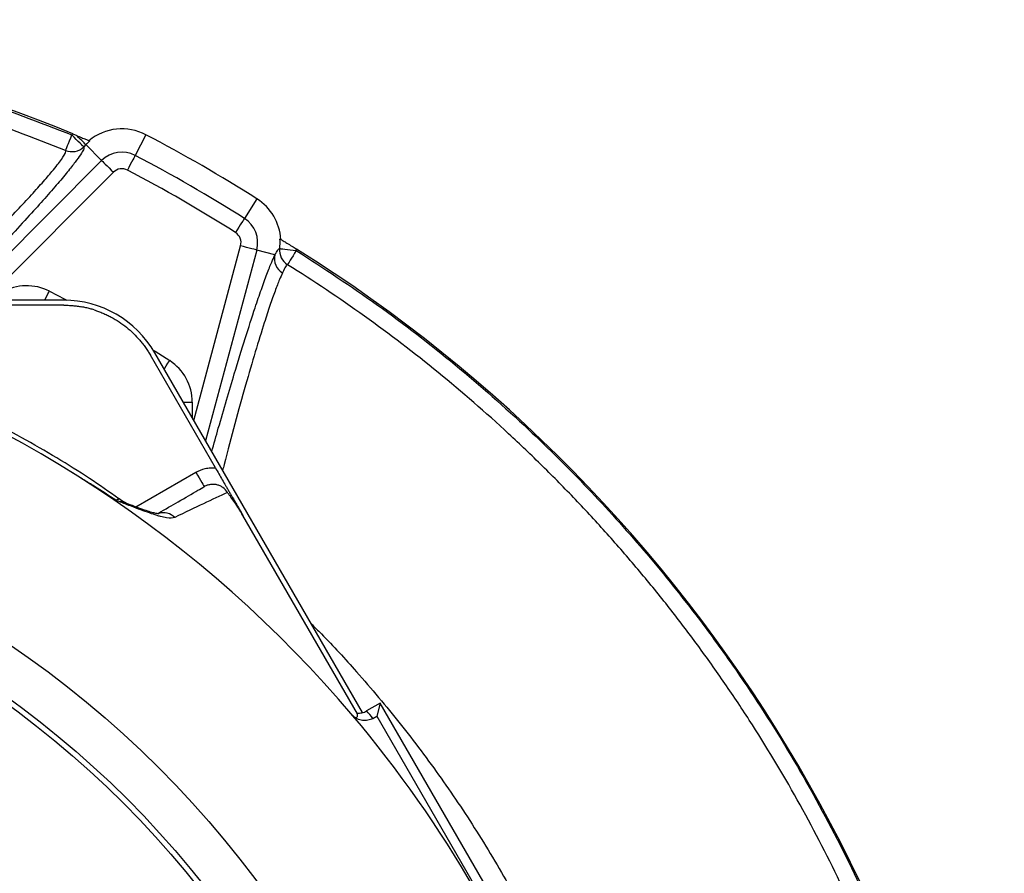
# Model space of a CAD drawing. Header units: millimetres. Extents: x 2434 to 3492, y 1786 to 4023.
# Tile 19 of 19: x 3138 to 3492, y 3716 to 4023. Entities that reach past the tile are written whole.
import ezdxf

# ---------------------------------------------------------------- set-up
doc = ezdxf.new("R2010")
doc.units = ezdxf.units.MM
doc.header["$LTSCALE"] = 2

msp = doc.modelspace()

# ---------------------------------------------------------------- linework, layer by layer
at = {"color": 7, "linetype": 'Continuous', "lineweight": 25}
for p, q in [((3156.47, 3981.43), (3156.84, 3981.8)), ((3156.84, 3981.8), (3158.19, 3981.24)), ((3183.09, 3981.51), (3179.22, 3974.11)), ((3161.47, 3977.95), (3160.71, 3977.19)), ((3161.47, 3977.95), (3167.17, 3972.26)), ((3222.94, 3958.5), (3218.47, 3951.45)), ((3229.43, 3938.33), (3222.9, 3940.09)), ((3153.52, 3922.06), (3054.75, 3922.06)), ((3153.52, 3920.28), (3106.85, 3920.28)), ((3260.88, 3773.89), (3186.24, 3903.17)), ((3208.03, 3861.86), (3184.7, 3902.28)), ((3259.11, 3773.4), (3217.92, 3844.74)), ((3267.32, 3777.34), (3262.39, 3774.5)), ((3267.32, 3777.34), (3266.05, 3772.62)), ((3342.4, 3647.29), (3267.32, 3777.34)), ((3264.67, 3771.82), (3266.05, 3772.62)), ((3266.05, 3772.62), (3337.68, 3648.56))]:
    msp.add_line(p, q, dxfattribs=at)
at = {"color": 8, "linetype": 'Continuous', "lineweight": 25}
for p, q in [((3116.96, 3922.06), (3167.17, 3972.26)), ((3171.4, 3968.02), (3125.43, 3922.06)), ((3200.28, 3878.84), (3217.11, 3941.64)), ((3222.9, 3940.09), (3204.52, 3871.5)), ((3196.48, 3885.42), (3199.73, 3885.42)), ((3199.73, 3885.42), (3199.73, 3879.8)), ((3179.46, 3847.81), (3201.03, 3860.26))]:
    msp.add_line(p, q, dxfattribs=at)
at = {"color": 7, "linetype": 'Continuous', "lineweight": 25, "flags": 128}
for points in [[(3154.18, 3975.89), (3154.24, 3976.04), (3154.38, 3976.38), (3154.6, 3976.91), (3154.89, 3977.6), (3155.23, 3978.42), (3155.62, 3979.36), (3156.04, 3980.38), (3156.47, 3981.43)], [(3160.71, 3977.19), (3160.59, 3977.31), (3160.32, 3977.57), (3159.92, 3977.98), (3159.39, 3978.51), (3158.76, 3979.14), (3158.04, 3979.85), (3157.27, 3980.63), (3156.47, 3981.43)], [(3161.47, 3977.95), (3161.38, 3978.05), (3161.18, 3978.24), (3160.88, 3978.55), (3160.49, 3978.94), (3160.01, 3979.42), (3159.45, 3979.97), (3158.84, 3980.58), (3158.19, 3981.24)], [(3179.22, 3974.11), (3179.14, 3973.96), (3178.97, 3973.63), (3178.7, 3973.12), (3178.36, 3972.46), (3177.94, 3971.66), (3177.47, 3970.77), (3176.97, 3969.8), (3176.44, 3968.8)], [(3167.17, 3972.26), (3167.28, 3972.14), (3167.55, 3971.88), (3167.95, 3971.47), (3168.48, 3970.95), (3169.12, 3970.31), (3169.83, 3969.6), (3170.6, 3968.83), (3171.4, 3968.02)], [(3218.47, 3951.45), (3218.38, 3951.31), (3218.18, 3950.99), (3217.87, 3950.5), (3217.47, 3949.87), (3216.99, 3949.12), (3216.45, 3948.26), (3215.86, 3947.34), (3215.26, 3946.39)], [(3222.9, 3940.09), (3222.73, 3940.13), (3222.37, 3940.23), (3221.82, 3940.37), (3221.1, 3940.57), (3220.23, 3940.8), (3219.26, 3941.06), (3218.2, 3941.34), (3217.11, 3941.64)], [(3231.17, 3940.61), (3231.34, 3940.6), (3231.71, 3940.55), (3232.28, 3940.48), (3233.02, 3940.4), (3233.91, 3940.29), (3234.92, 3940.18), (3236, 3940.05), (3237.12, 3939.92)], [(3237.12, 3939.92), (3236.52, 3938.95), (3235.94, 3938.02), (3235.4, 3937.16), (3234.93, 3936.4), (3234.53, 3935.77), (3234.23, 3935.29), (3234.03, 3934.97), (3233.95, 3934.83)], [(3201.03, 3860.26), (3201.62, 3859.25), (3202.18, 3858.27), (3202.7, 3857.37), (3203.15, 3856.59), (3203.53, 3855.94), (3203.8, 3855.46), (3203.97, 3855.16), (3204.03, 3855.06)]]:
    msp.add_lwpolyline(points, dxfattribs=at)
at = {"color": 8, "linetype": 'Continuous', "lineweight": 25, "flags": 128}
for points in [[(3146.73, 3922.06), (3146.92, 3922.42), (3147.38, 3923.32), (3147.87, 3924.3), (3148.39, 3925.3)], [(3148.39, 3925.3), (3153.93, 3922.43), (3154.67, 3922.04)], [(3185.65, 3904.16), (3186.36, 3903.71), (3191.62, 3900.35)], [(3189.63, 3897.29), (3189.86, 3897.63), (3190.41, 3898.48), (3191, 3899.4), (3191.62, 3900.35)]]:
    msp.add_lwpolyline(points, dxfattribs=at)
at = {"color": 7, "linetype": 'Continuous', "lineweight": 25}
for radius in [365.99, 350, 348]:
    msp.add_circle((2928.93, 3495.28), radius, dxfattribs=at)
for centre, radius, start, end in [((2949.93, 3480.84), 542, 67.5578, 90.1057), ((3174.45, 3964.98), 18.65, 62.4037, 129.4515), ((2928.93, 3495.28), 548.65, 57.5963, 62.4037), ((3174.45, 3964.98), 18.35, 128.9675, 135), ((3156.47, 3981.44), 6.01, 247.6542, 314.9164), ((3174.45, 3964.98), 10.3, 62.4037, 135), ((2928.93, 3495.28), 540.3, 57.5963, 62.4037), ((3174.45, 3964.98), 4.31, 62.4037, 135), ((2928.93, 3495.28), 534.31, 57.5963, 62.4037), ((3212.95, 3942.75), 18.65, 3.6294, 57.5963), ((3212.95, 3942.75), 10.3, 345, 57.5963), ((3212.95, 3942.75), 4.31, 345, 57.5963), ((3212.95, 3942.75), 18.35, 353.3119, 4.2815), ((3237.14, 3939.92), 6.01, 173.3899, 237.8891), ((3212.95, 3942.75), 24.34, 353.3119, 354.6095), ((2949.93, 3480.84), 542, 4.354, 57.9957), ((3235.19, 3936.96), 5.92, 166.6147, 239.031), ((3140.3, 3909.46), 17.79, 62.9632, 120), ((3153.52, 3884.28), 37.78, 30, 90), ((2928.93, 3495.28), 430.02, 40.1904, 73.182), ((3181.94, 3885.42), 17.79, 0, 57.0368), ((3184.93, 3867.13), 20, 234.8263, 249.1752), ((2928.93, 3495.28), 430.02, 19.8096, 40.1904), ((2931.93, 3490.08), 436, 40.2559, 40.7178)]:
    msp.add_arc(centre, radius, start, end, dxfattribs=at)
at = {"color": 8, "linetype": 'Continuous', "lineweight": 25}
msp.add_arc((3189.34, 3839.75), 5.93, 46.1565, 106.0235, dxfattribs=at)
at = {"color": 7, "linetype": 'Continuous', "lineweight": 25}
for points, knots in [([(2948.93, 4022.36), (2960.3, 4022.17), (2983.04, 4021.8), (3017.21, 4018.52), (3051.29, 4013.2), (3086.08, 4005.38), (3121.33, 3995.13), (3144.74, 3986), (3156.47, 3981.43)], [0, 0, 0, 0, 0.160208, 0.320415, 0.483233, 0.64605, 0.822592, 1, 1, 1, 1]), ([(3154.18, 3975.89), (3142.64, 3980.39), (3119.49, 3989.42), (3084.33, 3999.65), (3049.27, 4007.5), (3014.25, 4012.87), (2978.74, 4016.1), (2954.85, 4016.25), (2942.9, 4016.32)], [0, 0, 0, 0, 0.171616, 0.344073, 0.506605, 0.669139, 0.834569, 1, 1, 1, 1]), ([(3158.19, 3981.24), (3158.81, 3980.98), (3159.39, 3980.74), (3160.2, 3980.39), (3160.47, 3980.28), (3160.96, 3980.07), (3161.19, 3979.98), (3161.62, 3979.79), (3161.82, 3979.71), (3162.17, 3979.56), (3162.32, 3979.5), (3162.58, 3979.39), (3162.69, 3979.34), (3162.84, 3979.27), (3162.89, 3979.25), (3162.91, 3979.25)], [0, 0, 0, 0, 0.25, 0.25, 0.375, 0.375, 0.5, 0.5, 0.625, 0.625, 0.75, 0.75, 0.875, 0.875, 1, 1, 1, 1]), ([(3231.25, 3944.12), (3231.34, 3944.07), (3231.52, 3943.96), (3232.44, 3943.39), (3233.78, 3942.57), (3235.43, 3941.56), (3236.64, 3940.81), (3237.18, 3940.46)], [0, 0, 0, 0, 0.183692, 0.366638, 0.567924, 0.803787, 1, 1, 1, 1]), ([(3229.43, 3938.33), (3229.85, 3939.08), (3230.17, 3939.65), (3230.58, 3940.23), (3230.71, 3940.37), (3230.95, 3940.56), (3231.06, 3940.59), (3231.17, 3940.61)], [0, 0, 0, 0, 0.5, 0.5, 0.75, 0.75, 1, 1, 1, 1]), ([(3237.12, 3939.92), (3246.94, 3933.52), (3266.59, 3920.71), (3294.4, 3899.13), (3319.52, 3877.06), (3342, 3854.73), (3362.07, 3832.5), (3379.3, 3811.17), (3396.75, 3787.28), (3414.08, 3760.58), (3431.85, 3728.6), (3447.47, 3695.47), (3460.83, 3661.41), (3471.45, 3627.82), (3479.55, 3594.92), (3485.43, 3562.88), (3489.05, 3533.28), (3491.26, 3501.23), (3491.76, 3466.74), (3489.65, 3427.17), (3484.91, 3387.79), (3477.57, 3348.85), (3468.21, 3312.79), (3457.35, 3279.63), (3445.52, 3249.28), (3431.08, 3217.51), (3413.57, 3184.61), (3392.64, 3150.94), (3369.48, 3118.7), (3344.26, 3088.1), (3318.32, 3060.7), (3292.16, 3036.18), (3274.54, 3021.94), (3265.73, 3014.81)], [0, 0, 0, 0, 0.0324292, 0.0648931, 0.0973224, 0.1249295, 0.1525574, 0.1801642, 0.200788, 0.2344275, 0.2681826, 0.3019778, 0.3357347, 0.3693758, 0.399404, 0.4294594, 0.4594874, 0.4819013, 0.5183357, 0.5548945, 0.5914953, 0.6280537, 0.6644878, 0.6945208, 0.7245769, 0.7546101, 0.7910668, 0.8276479, 0.8642708, 0.9008509, 0.9373068, 0.9686534, 1, 1, 1, 1]), ([(3233.95, 3934.83), (3233.89, 3934.81), (3233.84, 3934.79), (3233.73, 3934.74), (3233.67, 3934.7), (3233.49, 3934.52), (3233.36, 3934.34), (3232.93, 3933.6), (3232.6, 3932.85), (3232.15, 3931.89)], [0, 0, 0, 0, 0.125, 0.125, 0.25, 0.25, 0.5, 0.5, 1, 1, 1, 1]), ([(3262.08, 3019.49), (3263.19, 3020.35), (3264.29, 3021.23), (3266.5, 3022.97), (3269.79, 3025.6), (3273.05, 3028.27), (3279.54, 3033.65), (3283.81, 3037.29), (3296.46, 3048.42), (3304.68, 3056.08), (3328.68, 3079.8), (3343.61, 3096.39), (3371.4, 3131.05), (3384.27, 3149.11), (3402.01, 3177.33), (3407.67, 3186.92), (3415.77, 3201.59), (3418.4, 3206.53), (3423.53, 3216.49), (3426.03, 3221.53), (3438.17, 3246.88), (3446.66, 3267.63), (3455.77, 3294.16), (3457.52, 3299.5), (3460.86, 3310.23), (3462.46, 3315.63), (3466.99, 3331.83), (3469.69, 3342.68), (3476.83, 3375.33), (3480.31, 3397.25), (3484.76, 3441.39), (3485.73, 3463.61), (3485.32, 3491.59), (3485.16, 3497.19), (3484.68, 3508.42), (3484.35, 3514.04), (3483.54, 3525.25), (3483.05, 3530.86), (3481.89, 3542.04), (3481.22, 3547.61), (3477.45, 3575.39), (3473.04, 3597.37), (3465.8, 3624.51), (3464.26, 3629.93), (3461.04, 3640.66), (3459.34, 3645.99), (3454.02, 3661.88), (3450.15, 3672.31), (3437.62, 3703.18), (3428.02, 3723.18), (3411.73, 3752.27), (3405.98, 3761.82), (3396.88, 3775.92), (3393.77, 3780.58), (3387.37, 3789.83), (3384.1, 3794.41), (3377.42, 3803.45), (3374, 3807.92), (3367.04, 3816.75), (3363.49, 3821.1), (3356.27, 3829.68), (3352.59, 3833.91), (3345.11, 3842.27), (3337.5, 3850.5), (3329.63, 3858.5), (3323.63, 3864.41), (3321.61, 3866.37), (3317.55, 3870.25), (3315.5, 3872.18), (3305.19, 3881.71), (3296.74, 3889.05), (3270.83, 3910.17), (3252.77, 3923.07), (3233.95, 3934.83)], [0, 0, 0, 0, 0.003906, 0.003906, 0.007813, 0.015625, 0.015625, 0.03125, 0.03125, 0.0625, 0.0625, 0.125, 0.125, 0.1875, 0.1875, 0.21875, 0.21875, 0.234375, 0.234375, 0.25, 0.25, 0.3125, 0.3125, 0.328125, 0.328125, 0.34375, 0.34375, 0.375, 0.375, 0.4375, 0.4375, 0.5, 0.5, 0.515625, 0.515625, 0.53125, 0.53125, 0.546875, 0.546875, 0.5625, 0.5625, 0.625, 0.625, 0.640625, 0.640625, 0.65625, 0.65625, 0.6875, 0.6875, 0.75, 0.75, 0.78125, 0.78125, 0.796875, 0.796875, 0.8125, 0.8125, 0.828125, 0.828125, 0.84375, 0.84375, 0.859375, 0.859375, 0.875, 0.890625, 0.890625, 0.898437, 0.898437, 0.90625, 0.90625, 0.9375, 0.9375, 1, 1, 1, 1]), ([(3153.52, 3920.28), (3153.79, 3920.27), (3154.34, 3920.27), (3155.15, 3920.24), (3155.97, 3920.2), (3156.78, 3920.13), (3157.59, 3920.05), (3158.4, 3919.95), (3159.21, 3919.83), (3159.75, 3919.73), (3160.02, 3919.69)], [0, 0, 0, 0, 0.125008, 0.249885, 0.374695, 0.499504, 0.624374, 0.749371, 0.874559, 1, 1, 1, 1]), ([(3164.5, 3918.56), (3164.25, 3918.64), (3163.76, 3918.79), (3163.02, 3919), (3162.27, 3919.2), (3161.53, 3919.38), (3160.77, 3919.54), (3160.27, 3919.64), (3160.02, 3919.69)], [0, 0, 0, 0, 0.166794, 0.333435, 0.5, 0.666565, 0.833206, 1, 1, 1, 1]), ([(3164.5, 3918.56), (3164.76, 3918.48), (3165.28, 3918.3), (3166.06, 3918.02), (3166.84, 3917.73), (3167.6, 3917.41), (3168.36, 3917.08), (3169.11, 3916.73), (3169.85, 3916.36), (3171.31, 3915.6), (3173.45, 3914.32), (3176.13, 3912.36), (3178.62, 3910.16), (3180.52, 3908.13), (3181.92, 3906.42), (3182.91, 3905.08), (3183.85, 3903.7), (3184.41, 3902.75), (3184.7, 3902.28)], [0, 0, 0, 0, 0.031278, 0.062496, 0.093671, 0.124817, 0.155953, 0.187093, 0.218256, 0.249456, 0.373927, 0.499002, 0.624284, 0.749251, 0.812094, 0.874744, 0.937335, 1, 1, 1, 1]), ([(3173.39, 3850.76), (3169.87, 3853.2), (3162.56, 3858.27), (3150.9, 3865.58), (3138.47, 3872.76), (3126.28, 3879.21), (3118.21, 3883), (3114.56, 3884.72)], [0, 0, 0, 0, 0.189157, 0.392407, 0.606676, 0.821909, 1, 1, 1, 1]), ([(3201.03, 3860.26), (3202.09, 3860.87), (3203.22, 3861.31), (3204.99, 3861.72), (3205.6, 3861.81), (3206.81, 3861.91), (3207.42, 3861.91), (3208.03, 3861.86)], [0, 0, 0, 0, 0.5, 0.5, 0.75, 0.75, 1, 1, 1, 1]), ([(3208.03, 3861.86), (3208.47, 3861.11), (3208.89, 3860.37), (3209.73, 3858.91), (3210.14, 3858.21), (3210.93, 3856.84), (3211.31, 3856.18), (3211.9, 3855.16), (3212.1, 3854.81), (3212.41, 3854.28), (3212.51, 3854.1), (3212.73, 3853.72), (3212.84, 3853.53), (3213.06, 3853.15), (3213.17, 3852.96), (3213.39, 3852.59), (3213.49, 3852.4), (3213.81, 3851.85), (3214.01, 3851.5), (3214.61, 3850.47), (3214.99, 3849.8), (3215.79, 3848.42), (3216.2, 3847.72), (3217.04, 3846.26), (3217.48, 3845.5), (3217.92, 3844.74)], [0, 0, 0, 0, 0.125, 0.125, 0.25, 0.25, 0.375, 0.375, 0.4375, 0.4375, 0.46875, 0.46875, 0.5, 0.5, 0.53125, 0.53125, 0.5625, 0.5625, 0.625, 0.625, 0.75, 0.75, 0.875, 0.875, 1, 1, 1, 1]), ([(3172.26, 3850.2), (3169.74, 3851.88), (3167.2, 3853.52), (3163.36, 3855.94), (3162.08, 3856.73), (3159.5, 3858.31), (3158.2, 3859.09), (3156.91, 3859.87)], [0, 0, 0, 0, 0.5, 0.5, 0.75, 0.75, 1, 1, 1, 1]), ([(3187.64, 3845.6), (3190.05, 3846.99), (3195.27, 3850.01), (3200.41, 3852.97), (3203.29, 3854.64), (3204.03, 3855.06)], [0, 0, 0, 0, 0.387627, 0.84247, 1, 1, 1, 1]), ([(3212.34, 3853), (3211.93, 3853.69), (3211.38, 3854.29), (3210.43, 3854.99), (3210.08, 3855.19), (3209.36, 3855.52), (3208.99, 3855.65), (3208.22, 3855.83), (3207.82, 3855.89), (3207.03, 3855.92), (3206.64, 3855.9), (3205.86, 3855.78), (3205.47, 3855.69), (3204.73, 3855.43), (3204.38, 3855.26), (3204.03, 3855.06)], [0, 0, 0, 0, 0.25, 0.25, 0.375, 0.375, 0.5, 0.5, 0.625, 0.625, 0.75, 0.75, 0.875, 0.875, 1, 1, 1, 1]), ([(3193.45, 3844.02), (3192.77, 3843.69), (3191.76, 3843.68), (3189.82, 3843.99), (3189.1, 3844.15), (3187.91, 3844.47), (3187.5, 3844.59), (3186.64, 3844.85), (3186.2, 3844.99), (3183.92, 3845.74), (3181.86, 3846.49), (3178.48, 3847.79), (3177.3, 3848.24), (3175.46, 3848.96), (3174.83, 3849.2), (3173.88, 3849.57), (3173.55, 3849.7), (3172.91, 3849.95), (3172.58, 3850.08), (3172.26, 3850.2)], [0, 0, 0, 0, 0.25, 0.25, 0.375, 0.375, 0.4375, 0.4375, 0.5, 0.5, 0.75, 0.75, 0.875, 0.875, 0.9375, 0.9375, 0.96875, 0.96875, 1, 1, 1, 1]), ([(3212.34, 3853), (3209.72, 3851.77), (3206.86, 3850.43), (3200.61, 3847.46), (3197.2, 3845.84), (3193.45, 3844.02)], [0, 0, 0, 0, 0.5, 0.5, 1, 1, 1, 1]), ([(3217.92, 3844.74), (3217.43, 3845.58), (3216.94, 3846.39), (3215.96, 3847.96), (3215.48, 3848.69), (3214.54, 3850.06), (3214.08, 3850.7), (3213.42, 3851.6), (3213.2, 3851.89), (3212.77, 3852.45), (3212.55, 3852.73), (3212.34, 3853)], [0, 0, 0, 0, 0.25, 0.25, 0.5, 0.5, 0.75, 0.75, 0.875, 0.875, 1, 1, 1, 1]), ([(3187.73, 3845.32), (3187.74, 3845.32), (3187.82, 3845.33), (3187.46, 3845.32), (3186.65, 3845.47), (3185.22, 3845.82), (3183.18, 3846.46), (3180.6, 3847.37), (3178.5, 3848.16), (3177.46, 3848.56)], [0, 0, 0, 0, 0.012999, 0.130458, 0.265218, 0.42135, 0.599943, 0.799775, 1, 1, 1, 1]), ([(3257.09, 3773.14), (3257.14, 3773.1), (3257.23, 3773), (3257.34, 3772.88), (3257.45, 3772.78), (3257.54, 3772.69), (3257.62, 3772.62), (3257.68, 3772.56), (3257.74, 3772.51), (3257.79, 3772.47), (3257.86, 3772.42), (3257.92, 3772.38), (3258.02, 3772.32), (3258.16, 3772.25), (3258.33, 3772.18), (3258.51, 3772.14), (3258.72, 3772.15), (3258.9, 3772.24), (3259.04, 3772.43), (3259.12, 3772.69), (3259.15, 3773.01), (3259.12, 3773.26), (3259.11, 3773.4)], [0, 0, 0, 0, 0.004434, 0.008872, 0.013319, 0.017776, 0.022248, 0.026738, 0.031249, 0.038086, 0.045596, 0.053782, 0.062642, 0.091414, 0.125362, 0.18278, 0.250622, 0.365307, 0.500592, 0.64856, 0.815029, 1, 1, 1, 1]), ([(3264.67, 3771.82), (3264.1, 3771.49), (3263.49, 3771.26), (3262.19, 3771.01), (3261.54, 3770.99), (3260.23, 3771.16), (3259.6, 3771.35), (3258.72, 3771.79), (3258.44, 3771.96), (3257.91, 3772.34), (3257.66, 3772.55), (3257.43, 3772.78)], [0, 0, 0, 0, 0.25, 0.25, 0.5, 0.5, 0.75, 0.75, 0.875, 0.875, 1, 1, 1, 1]), ([(3258.93, 3773.71), (3259.53, 3773.67), (3260.13, 3773.71), (3261.01, 3773.91), (3261.3, 3774), (3261.86, 3774.22), (3262.13, 3774.35), (3262.39, 3774.5)], [0, 0, 0, 0, 0.5, 0.5, 0.75, 0.75, 1, 1, 1, 1]), ([(3136.07, 3437.33), (3137.61, 3442.62), (3140.69, 3453.22), (3143.83, 3469.58), (3145.83, 3486.22), (3146.58, 3503.9), (3145.82, 3522.41), (3143.33, 3541.8), (3139.12, 3561.11), (3132.58, 3582.17), (3123.37, 3604.53), (3111.44, 3628.22), (3097.73, 3651.23), (3083.22, 3671.76), (3068.51, 3689.79), (3053.93, 3705.57), (3038.41, 3720.65), (3027.25, 3729.93), (3021.66, 3734.58)], [0, 0, 0, 0, 0.049163, 0.098327, 0.148545, 0.198762, 0.256365, 0.313971, 0.373236, 0.432505, 0.510301, 0.588127, 0.667778, 0.747427, 0.810116, 0.872806, 0.936405, 1, 1, 1, 1])]:
    msp.add_open_spline(points, degree=3, knots=knots, dxfattribs=at)
at = {"color": 8, "linetype": 'Continuous', "lineweight": 25}
for points, knots in [([(3104.96, 3922.06), (3105.35, 3922.43), (3108.64, 3925.64), (3114.51, 3931.47), (3122.41, 3939.41), (3129.68, 3946.87), (3136.06, 3953.55), (3141.45, 3959.36), (3145.89, 3964.29), (3149.93, 3968.99), (3152.99, 3972.9), (3154.36, 3975.21), (3154.23, 3975.7), (3154.18, 3975.89)], [0, 0, 0, 0, 0.013397, 0.113505, 0.21231, 0.311471, 0.41021, 0.499221, 0.588557, 0.677532, 0.799906, 0.922265, 1, 1, 1, 1]), ([(3160.71, 3977.19), (3160.76, 3976.99), (3160.86, 3976.58), (3160.03, 3974.98), (3158.33, 3972.52), (3155.7, 3969.14), (3152.07, 3964.77), (3147.47, 3959.47), (3141.88, 3953.23), (3135.28, 3946.04), (3127.74, 3938), (3120.1, 3929.97), (3114.83, 3924.53), (3112.43, 3922.06)], [0, 0, 0, 0, 0.078822, 0.163332, 0.248141, 0.332659, 0.4247, 0.517109, 0.609183, 0.710954, 0.813157, 0.914991, 1, 1, 1, 1]), ([(3206.73, 3867.67), (3207.52, 3870.48), (3209.3, 3876.78), (3212.02, 3886.16), (3215.29, 3897.16), (3218.8, 3908.58), (3222.03, 3918.57), (3224.6, 3926.09), (3226.6, 3931.58), (3228.22, 3935.71), (3229.06, 3937.53), (3229.43, 3938.33)], [0, 0, 0, 0, 0.08447, 0.189735, 0.29469, 0.446288, 0.597854, 0.703699, 0.809905, 0.915731, 1, 1, 1, 1]), ([(3232.15, 3931.89), (3231.8, 3931.13), (3231.02, 3929.41), (3229.52, 3925.51), (3227.69, 3920.32), (3225.36, 3913.21), (3222.44, 3903.74), (3218.88, 3891.53), (3215.09, 3877.82), (3212.29, 3867.37), (3210.82, 3861.6), (3210.64, 3860.91)], [0, 0, 0, 0, 0.080677, 0.18204, 0.283769, 0.38515, 0.53058, 0.676044, 0.827581, 0.979162, 1, 1, 1, 1]), ([(3172.26, 3850.2), (3172.63, 3850.36), (3173.33, 3850.68), (3173.37, 3850.73), (3173.39, 3850.75)], [0, 0, 0, 0, 0.522381, 1, 1, 1, 1]), ([(3172.26, 3850.2), (3172.27, 3850.2), (3173.08, 3849.98), (3175.02, 3849.44), (3176.54, 3848.85), (3177.43, 3848.5)], [0, 0, 0, 0, 0.005458, 0.410171, 1, 1, 1, 1]), ([(3242.42, 3805.86), (3243.66, 3804.64), (3249.31, 3799.09), (3260.13, 3787.2), (3274.66, 3770.02), (3289.34, 3750.44), (3303.05, 3729.89), (3315.71, 3708.39), (3327.22, 3686), (3337.67, 3662.57), (3346.71, 3638.11), (3352.42, 3620.84), (3354.61, 3611.79), (3354.72, 3611.35)], [0, 0, 0, 0, 0.0229212, 0.1045909, 0.212263, 0.3200179, 0.4276901, 0.5384896, 0.6493795, 0.7601791, 0.8770417, 0.9939042, 1, 1, 1, 1]), ([(2950.8, 3771.82), (2954.84, 3771.08), (2962.97, 3769.6), (2976.02, 3765.71), (2989.44, 3760.35), (3003, 3753.29), (3016, 3744.95), (3028.72, 3735.26), (3041.18, 3724.45), (3055.25, 3711.09), (3070.65, 3694.93), (3087.05, 3675.04), (3102.28, 3653.58), (3116.19, 3630.39), (3128.49, 3606.14), (3138, 3583.14), (3144.68, 3561.78), (3149.04, 3542.18), (3151.71, 3522.1), (3152.58, 3501.87), (3151.64, 3481.81), (3148.94, 3461.89), (3144.44, 3442.07), (3138.56, 3423.81), (3131.68, 3407.2), (3124.14, 3392.18), (3115.32, 3377.49), (3105.34, 3363.34), (3093.7, 3349.59), (3085.36, 3340.54), (3080.46, 3336.36), (3080.43, 3336.34)], [0, 0, 0, 0, 0.022148, 0.044472, 0.073363, 0.10017, 0.127202, 0.157194, 0.187229, 0.217255, 0.263349, 0.309443, 0.358779, 0.408117, 0.458578, 0.50902, 0.545827, 0.582632, 0.620478, 0.658324, 0.695181, 0.732039, 0.770009, 0.807978, 0.838306, 0.869568, 0.900829, 0.932805, 0.964781, 0.999807, 1, 1, 1, 1])]:
    msp.add_open_spline(points, degree=3, knots=knots, dxfattribs=at)

doc.saveas('drawing.dxf')
